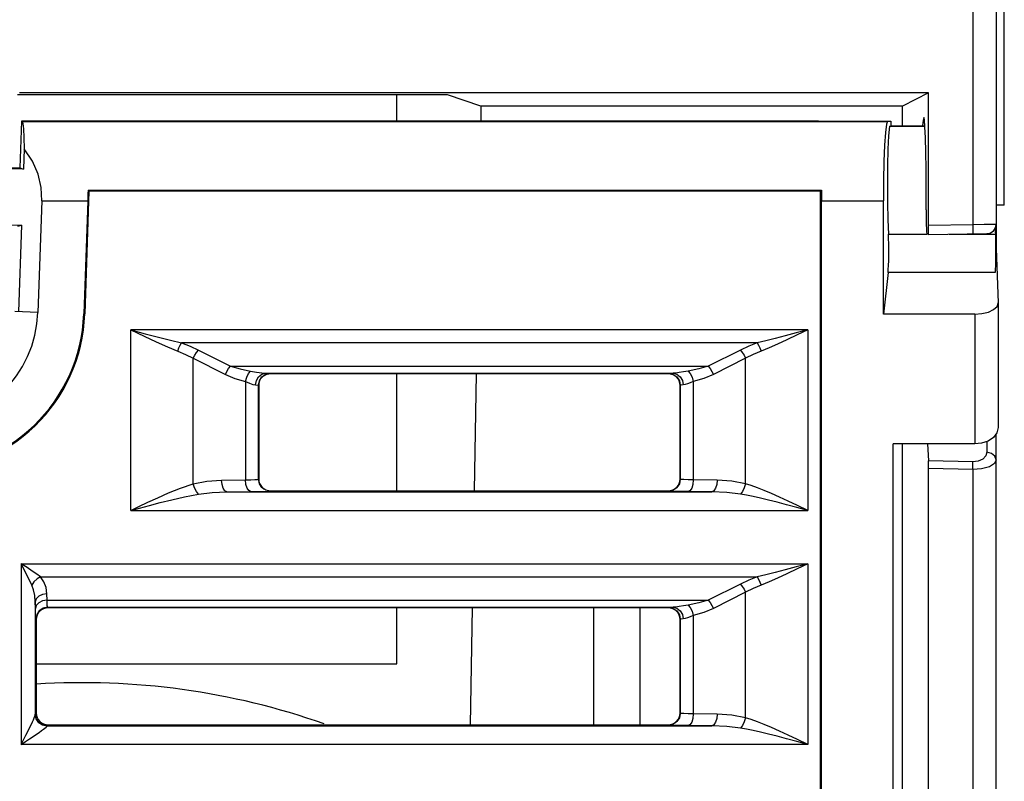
# Model space of a CAD drawing. Header units: millimetres. Extents: x 0 to 450, y 0 to 500.
# Tile 35 of 46: x 234 to 255, y 423 to 439. Entities that reach past the tile are written whole.
import ezdxf

# ---------------------------------------------------------------- set-up
doc = ezdxf.new("R2010")
doc.units = ezdxf.units.MM
doc.header["$LTSCALE"] = 32.592593
doc.layers.get('0').update_dxf_attribs({"linetype": 'CONTINUOUS'})

msp = doc.modelspace()

# ---------------------------------------------------------------- linework, layer by layer
at = {"color": 7, "linetype": 'CONTINUOUS'}
for p, q in [((254.238, 469.517), (254.238, 435.108)), ((254.738, 469.517), (254.738, 434.593)), ((254.913, 435.517), (254.913, 462.517)), ((243.02, 437.877), (233.837, 437.877)), ((253.297, 437.917), (233.878, 437.917)), ((241.938, 437.314), (241.938, 437.877)), ((243.735, 437.637), (243.02, 437.877)), ((253.297, 437.917), (252.738, 437.637)), ((253.297, 435.092), (253.297, 437.917)), ((243.735, 437.637), (243.73, 437.314)), ((252.738, 437.637), (243.735, 437.637)), ((252.738, 437.217), (252.738, 437.637)), ((233.923, 437.314), (233.887, 436.314)), ((234.418, 437.314), (233.923, 437.314)), ((233.932, 437.311), (233.923, 437.314)), ((233.932, 437.311), (233.949, 437.268)), ((233.932, 437.311), (252.419, 437.311)), ((233.949, 437.268), (233.962, 437.152)), ((234.418, 437.317), (234.418, 437.314)), ((235.099, 437.317), (234.418, 437.317)), ((235.099, 437.317), (235.099, 437.314)), ((250.948, 437.314), (235.099, 437.314)), ((250.948, 437.317), (250.948, 437.314)), ((250.948, 437.317), (252.488, 437.317)), ((252.396, 437.247), (252.375, 437.073)), ((252.419, 437.311), (252.396, 437.247)), ((252.419, 437.311), (252.436, 437.317)), ((252.488, 437.317), (252.488, 437.217)), ((253.179, 437.339), (253.169, 437.217)), ((253.192, 437.39), (253.179, 437.339)), ((253.206, 437.34), (253.192, 437.39)), ((253.218, 437.193), (253.206, 437.34)), ((233.962, 437.152), (233.972, 436.969)), ((252.375, 437.073), (252.357, 436.802)), ((252.46, 437.207), (252.442, 437.003)), ((252.46, 437.207), (252.488, 437.217)), ((252.46, 437.207), (253.217, 437.207)), ((252.488, 437.217), (253.216, 437.217)), ((253.229, 436.959), (253.218, 437.193)), ((233.972, 436.969), (233.977, 436.727)), ((252.442, 437.003), (252.428, 436.713)), ((253.237, 436.654), (253.229, 436.959)), ((233.977, 436.727), (233.962, 436.289)), ((234.157, 436.462), (233.977, 436.727)), ((252.357, 436.802), (252.343, 436.452)), ((252.428, 436.713), (252.419, 436.359)), ((253.242, 436.298), (253.237, 436.654)), ((234.276, 436.183), (234.157, 436.462)), ((252.343, 436.452), (252.334, 436.046)), ((233.122, 436.314), (233.887, 436.314)), ((233.962, 436.289), (233.479, 436.298)), ((233.887, 436.314), (233.962, 436.289)), ((234.341, 435.897), (234.276, 436.183)), ((252.419, 436.359), (252.415, 435.969)), ((253.244, 435.917), (253.242, 436.298)), ((252.334, 436.046), (252.331, 435.611)), ((252.415, 435.969), (252.417, 435.575)), ((234.356, 435.611), (234.341, 435.897)), ((235.363, 435.817), (235.272, 433.195)), ((235.341, 435.762), (235.338, 435.687)), ((235.344, 435.837), (235.341, 435.762)), ((235.344, 435.837), (235.363, 435.817)), ((235.344, 435.837), (251.008, 435.837)), ((250.988, 435.817), (235.363, 435.817)), ((251.008, 435.837), (250.988, 435.817)), ((250.988, 408.417), (250.988, 435.817)), ((251.008, 435.837), (251.009, 435.762)), ((251.009, 435.762), (251.009, 435.687)), ((253.244, 435.417), (253.244, 435.917)), ((234.356, 435.611), (234.272, 433.229)), ((234.356, 435.611), (235.335, 435.611)), ((235.335, 435.611), (235.251, 433.195)), ((235.338, 435.687), (235.335, 435.611)), ((251.009, 435.687), (251.009, 435.611)), ((251.009, 408.882), (251.009, 435.611)), ((251.009, 435.611), (252.331, 435.611)), ((252.331, 433.194), (252.331, 435.611)), ((252.417, 435.575), (252.425, 435.209)), ((253.244, 435.417), (253.246, 435.154)), ((254.913, 435.517), (254.738, 435.517)), ((252.425, 435.209), (252.438, 434.899)), ((253.246, 435.154), (253.253, 434.961)), ((233.92, 435.094), (233.437, 435.086)), ((233.843, 435.069), (233.92, 435.094)), ((233.92, 435.094), (233.856, 433.244)), ((253.253, 434.961), (253.262, 434.891)), ((253.29, 434.891), (253.293, 434.918)), ((253.29, 434.891), (254.542, 434.913)), ((253.293, 434.918), (253.296, 434.991)), ((253.296, 434.991), (253.297, 435.092)), ((253.297, 435.092), (254.238, 435.108)), ((254.238, 435.108), (254.486, 435.111)), ((254.238, 435.108), (254.242, 434.908)), ((254.486, 435.111), (254.672, 435.113)), ((254.672, 435.113), (254.738, 435.113)), ((254.719, 435.042), (254.723, 434.806)), ((252.442, 434.806), (252.438, 434.899)), ((252.438, 434.899), (253.262, 434.899)), ((252.445, 434.696), (252.442, 434.806)), ((253.735, 434.899), (254.721, 434.899)), ((254.723, 434.806), (254.724, 434.696)), ((252.446, 434.577), (252.445, 434.696)), ((252.446, 434.456), (252.446, 434.577)), ((254.724, 434.696), (254.724, 434.577)), ((254.724, 434.577), (254.724, 434.456)), ((254.738, 434.593), (254.782, 433.431)), ((252.441, 434.234), (252.444, 434.339)), ((252.444, 434.339), (252.446, 434.456)), ((254.723, 434.339), (254.722, 434.234)), ((254.724, 434.456), (254.723, 434.339)), ((252.431, 434.083), (252.331, 433.194)), ((252.431, 434.083), (252.436, 434.147)), ((254.719, 434.083), (252.431, 434.083)), ((252.436, 434.147), (252.441, 434.234)), ((254.721, 434.147), (254.719, 434.083)), ((254.722, 434.234), (254.721, 434.147)), ((234.272, 433.229), (233.777, 433.247)), ((254.432, 433.205), (254.573, 433.237)), ((254.573, 433.237), (254.685, 433.289)), ((254.685, 433.289), (254.758, 433.356)), ((254.758, 433.356), (254.782, 433.427)), ((254.782, 433.427), (254.782, 433.431)), ((254.782, 433.427), (254.782, 430.767)), ((235.251, 433.195), (235.272, 433.195)), ((254.282, 433.194), (252.331, 433.194)), ((254.282, 433.194), (254.432, 433.205)), ((254.282, 433.194), (254.282, 430.417)), ((236.258, 428.996), (236.258, 432.858)), ((250.719, 432.858), (236.258, 432.858)), ((236.258, 432.858), (236.564, 432.774)), ((236.258, 432.858), (236.541, 432.722)), ((250.719, 432.858), (250.467, 432.789)), ((250.719, 432.858), (250.486, 432.746)), ((250.719, 432.858), (250.719, 428.996)), ((236.541, 432.722), (236.8, 432.6)), ((236.564, 432.774), (236.845, 432.699)), ((236.8, 432.6), (237.039, 432.493)), ((236.845, 432.699), (237.104, 432.634)), ((237.104, 432.634), (237.342, 432.578)), ((249.819, 432.621), (249.634, 432.578)), ((250.018, 432.67), (249.819, 432.621)), ((250.234, 432.726), (250.018, 432.67)), ((250.271, 432.644), (250.072, 432.553)), ((250.467, 432.789), (250.234, 432.726)), ((250.486, 432.746), (250.271, 432.644)), ((237.039, 432.493), (237.259, 432.403)), ((237.259, 432.403), (237.283, 432.468)), ((237.259, 432.403), (237.425, 432.332)), ((237.283, 432.468), (237.312, 432.528)), ((237.312, 432.528), (237.342, 432.578)), ((249.634, 432.578), (237.342, 432.578)), ((237.342, 432.578), (237.522, 432.507)), ((237.522, 432.507), (237.701, 432.424)), ((237.659, 432.374), (237.701, 432.424)), ((237.701, 432.424), (238.387, 432.077)), ((249.276, 432.424), (248.589, 432.077)), ((249.454, 432.507), (249.276, 432.424)), ((249.276, 432.424), (249.317, 432.374)), ((249.634, 432.578), (249.454, 432.507)), ((249.717, 432.403), (249.552, 432.332)), ((249.634, 432.578), (249.665, 432.528)), ((249.665, 432.528), (249.693, 432.468)), ((249.693, 432.468), (249.717, 432.403)), ((249.888, 432.472), (249.717, 432.403)), ((250.072, 432.553), (249.888, 432.472)), ((237.425, 432.332), (237.59, 432.248)), ((237.59, 432.248), (237.621, 432.314)), ((237.59, 429.566), (237.59, 432.248)), ((237.59, 432.248), (238.276, 431.902)), ((237.621, 432.314), (237.659, 432.374)), ((249.387, 432.248), (248.7, 431.902)), ((249.317, 432.374), (249.355, 432.314)), ((249.355, 432.314), (249.387, 432.248)), ((249.552, 432.332), (249.387, 432.248)), ((249.387, 429.566), (249.387, 432.248)), ((238.308, 431.968), (238.346, 432.028)), ((238.346, 432.028), (238.387, 432.077)), ((238.387, 432.077), (248.589, 432.077)), ((238.387, 432.077), (238.591, 432.02)), ((238.591, 432.02), (238.816, 431.976)), ((238.77, 431.923), (238.816, 431.976)), ((238.816, 431.976), (238.944, 431.955)), ((248.16, 431.976), (248.06, 431.96)), ((248.386, 432.02), (248.16, 431.976)), ((248.16, 431.976), (248.206, 431.923)), ((248.589, 432.077), (248.386, 432.02)), ((248.589, 432.077), (248.631, 432.028)), ((248.631, 432.028), (248.669, 431.968)), ((238.276, 431.902), (238.308, 431.968)), ((238.276, 431.902), (238.48, 431.816)), ((238.48, 431.816), (238.705, 431.751)), ((238.705, 431.751), (238.731, 431.844)), ((238.731, 431.844), (238.77, 431.923)), ((238.921, 431.678), (238.938, 431.773)), ((238.938, 431.773), (238.986, 431.854)), ((238.944, 431.955), (239.055, 431.936)), ((238.983, 431.672), (239.002, 431.768)), ((238.986, 431.854), (239.056, 431.908)), ((239.006, 431.763), (238.992, 431.717)), ((239.002, 431.768), (239.056, 431.849)), ((239.029, 431.807), (239.006, 431.763)), ((239.06, 431.844), (239.029, 431.807)), ((239.055, 431.936), (239.14, 431.928)), ((239.056, 431.908), (239.14, 431.928)), ((239.056, 431.849), (239.137, 431.903)), ((239.098, 431.876), (239.06, 431.844)), ((239.141, 431.899), (239.098, 431.876)), ((239.137, 431.903), (239.233, 431.922)), ((239.14, 431.928), (247.837, 431.928)), ((239.14, 431.928), (239.208, 431.925)), ((239.188, 431.913), (239.141, 431.899)), ((239.237, 431.918), (239.188, 431.913)), ((239.208, 431.925), (239.233, 431.922)), ((239.233, 431.922), (239.237, 431.918)), ((247.739, 431.918), (239.237, 431.918)), ((241.938, 429.416), (241.938, 431.918)), ((243.635, 431.918), (243.592, 429.416)), ((247.743, 431.922), (247.739, 431.918)), ((247.788, 431.913), (247.739, 431.918)), ((247.769, 431.925), (247.743, 431.922)), ((247.743, 431.922), (247.839, 431.903)), ((247.837, 431.928), (247.769, 431.925)), ((247.835, 431.899), (247.788, 431.913)), ((247.878, 431.876), (247.835, 431.899)), ((247.894, 431.933), (247.837, 431.928)), ((247.837, 431.928), (247.92, 431.908)), ((247.839, 431.903), (247.92, 431.849)), ((247.916, 431.845), (247.878, 431.876)), ((247.969, 431.944), (247.894, 431.933)), ((247.947, 431.807), (247.916, 431.845)), ((247.92, 431.908), (247.991, 431.854)), ((247.92, 431.849), (247.974, 431.768)), ((247.97, 431.764), (247.947, 431.807)), ((248.06, 431.96), (247.969, 431.944)), ((247.984, 431.717), (247.97, 431.764)), ((247.974, 431.768), (247.993, 431.672)), ((247.991, 431.854), (248.039, 431.773)), ((248.039, 431.773), (248.056, 431.678)), ((248.206, 431.923), (248.245, 431.844)), ((248.245, 431.844), (248.271, 431.751)), ((248.497, 431.816), (248.271, 431.751)), ((248.7, 431.902), (248.497, 431.816)), ((248.669, 431.968), (248.7, 431.902)), ((238.705, 431.751), (238.705, 429.65)), ((238.705, 431.751), (238.79, 431.718)), ((238.79, 431.718), (238.864, 431.69)), ((238.864, 431.69), (238.921, 431.678)), ((238.921, 431.678), (238.966, 431.675)), ((238.966, 431.675), (238.983, 431.672)), ((238.983, 429.662), (238.983, 431.672)), ((238.983, 431.672), (238.987, 431.668)), ((238.992, 431.717), (238.987, 431.668)), ((238.987, 431.668), (238.988, 429.666)), ((247.989, 431.668), (247.984, 431.717)), ((247.993, 431.672), (247.989, 431.668)), ((247.989, 429.666), (247.989, 431.668)), ((248.01, 431.675), (247.993, 431.672)), ((247.993, 431.672), (247.993, 429.662)), ((248.056, 431.678), (248.01, 431.675)), ((248.094, 431.685), (248.056, 431.678)), ((248.144, 431.702), (248.094, 431.685)), ((248.205, 431.725), (248.144, 431.702)), ((248.271, 431.751), (248.205, 431.725)), ((248.271, 431.751), (248.271, 429.65)), ((254.782, 430.767), (254.756, 430.656)), ((254.68, 430.555), (254.566, 430.479)), ((254.756, 430.656), (254.68, 430.555)), ((254.738, 374.817), (254.738, 430.632)), ((252.541, 408.882), (252.541, 430.417)), ((254.282, 430.417), (252.541, 430.417)), ((252.738, 422.816), (252.738, 430.417)), ((253.276, 430.417), (253.294, 430.056)), ((254.427, 430.432), (254.282, 430.417)), ((254.566, 430.479), (254.427, 430.432)), ((254.542, 430.471), (254.542, 430.24)), ((254.456, 430.094), (254.356, 430.05)), ((254.52, 430.162), (254.456, 430.094)), ((254.542, 430.24), (254.52, 430.162)), ((254.64, 430.217), (254.542, 430.24)), ((254.712, 430.157), (254.64, 430.217)), ((254.738, 430.076), (254.702, 429.998)), ((254.738, 430.076), (254.712, 430.157)), ((253.295, 430.023), (253.294, 430.056)), ((254.242, 430.036), (253.294, 430.056)), ((253.297, 429.996), (253.295, 430.023)), ((253.297, 429.941), (253.297, 429.996)), ((253.297, 429.892), (253.297, 429.941)), ((253.297, 398.358), (253.297, 429.892)), ((254.238, 429.872), (253.297, 429.892)), ((254.238, 429.872), (254.242, 430.036)), ((254.429, 429.886), (254.238, 429.872)), ((254.238, 429.872), (254.238, 395.606)), ((254.356, 430.05), (254.242, 430.036)), ((254.594, 429.93), (254.429, 429.886)), ((254.702, 429.998), (254.594, 429.93)), ((238.818, 429.652), (238.906, 429.655)), ((238.906, 429.655), (238.962, 429.658)), ((238.962, 429.658), (238.983, 429.662)), ((238.983, 429.662), (238.988, 429.666)), ((239.002, 429.566), (238.983, 429.662)), ((238.988, 429.666), (238.993, 429.617)), ((247.993, 429.662), (247.974, 429.566)), ((247.984, 429.618), (247.989, 429.666)), ((247.993, 429.662), (247.989, 429.666)), ((248.014, 429.658), (247.993, 429.662)), ((248.071, 429.655), (248.014, 429.658)), ((248.158, 429.652), (248.071, 429.655)), ((237.064, 429.372), (237.314, 429.473)), ((237.314, 429.473), (237.59, 429.566)), ((237.59, 429.566), (237.88, 429.624)), ((237.617, 429.477), (237.59, 429.566)), ((237.656, 429.4), (237.617, 429.477)), ((237.88, 429.624), (238.196, 429.646)), ((238.196, 429.646), (238.705, 429.65)), ((238.205, 429.551), (238.196, 429.646)), ((238.23, 429.47), (238.205, 429.551)), ((238.265, 429.416), (238.23, 429.47)), ((238.705, 429.65), (238.818, 429.652)), ((238.714, 429.555), (238.705, 429.65)), ((238.738, 429.475), (238.714, 429.555)), ((238.774, 429.42), (238.738, 429.475)), ((238.993, 429.617), (239.007, 429.57)), ((239.056, 429.485), (239.002, 429.566)), ((239.007, 429.57), (239.03, 429.527)), ((239.03, 429.527), (239.061, 429.489)), ((239.137, 429.431), (239.056, 429.485)), ((239.061, 429.489), (239.099, 429.458)), ((239.099, 429.458), (239.142, 429.435)), ((247.835, 429.435), (247.878, 429.459)), ((247.92, 429.485), (247.839, 429.431)), ((247.878, 429.459), (247.916, 429.49)), ((247.916, 429.49), (247.947, 429.528)), ((247.974, 429.566), (247.92, 429.485)), ((247.947, 429.528), (247.97, 429.571)), ((247.97, 429.571), (247.984, 429.618)), ((248.271, 429.65), (248.158, 429.652)), ((248.238, 429.475), (248.202, 429.42)), ((248.262, 429.555), (248.238, 429.475)), ((248.271, 429.65), (248.262, 429.555)), ((248.78, 429.646), (248.271, 429.65)), ((248.747, 429.47), (248.711, 429.416)), ((248.771, 429.551), (248.747, 429.47)), ((248.78, 429.646), (248.771, 429.551)), ((249.096, 429.624), (248.78, 429.646)), ((249.387, 429.566), (249.096, 429.624)), ((249.359, 429.477), (249.321, 429.4)), ((249.387, 429.566), (249.359, 429.477)), ((249.507, 429.528), (249.387, 429.566)), ((249.639, 429.481), (249.507, 429.528)), ((249.783, 429.425), (249.639, 429.481)), ((236.623, 429.171), (236.835, 429.27)), ((236.835, 429.27), (237.064, 429.372)), ((237.132, 429.227), (237.402, 429.289)), ((237.402, 429.289), (237.701, 429.347)), ((237.701, 429.347), (237.656, 429.4)), ((237.701, 429.347), (237.991, 429.382)), ((237.991, 429.382), (238.308, 429.396)), ((238.308, 429.396), (238.265, 429.416)), ((238.308, 429.396), (238.816, 429.4)), ((238.308, 429.396), (248.669, 429.396)), ((238.816, 429.4), (238.774, 429.42)), ((238.816, 429.4), (238.985, 429.402)), ((238.985, 429.402), (239.117, 429.405)), ((239.117, 429.405), (239.201, 429.408)), ((239.233, 429.412), (239.137, 429.431)), ((239.142, 429.435), (239.189, 429.421)), ((239.189, 429.421), (239.238, 429.416)), ((239.201, 429.408), (239.233, 429.412)), ((239.233, 429.412), (239.238, 429.416)), ((239.238, 429.416), (247.739, 429.416)), ((247.739, 429.416), (247.788, 429.421)), ((247.743, 429.412), (247.739, 429.416)), ((247.839, 429.431), (247.743, 429.412)), ((247.775, 429.408), (247.743, 429.412)), ((247.86, 429.405), (247.775, 429.408)), ((247.788, 429.421), (247.835, 429.435)), ((247.991, 429.402), (247.86, 429.405)), ((248.16, 429.4), (247.991, 429.402)), ((248.202, 429.42), (248.16, 429.4)), ((248.669, 429.396), (248.16, 429.4)), ((248.711, 429.416), (248.669, 429.396)), ((248.985, 429.382), (248.669, 429.396)), ((249.276, 429.347), (248.985, 429.382)), ((249.321, 429.4), (249.276, 429.347)), ((249.406, 429.323), (249.276, 429.347)), ((249.549, 429.295), (249.406, 429.323)), ((249.705, 429.26), (249.549, 429.295)), ((249.876, 429.22), (249.705, 429.26)), ((249.94, 429.359), (249.783, 429.425)), ((250.111, 429.284), (249.94, 429.359)), ((250.296, 429.198), (250.111, 429.284)), ((236.258, 428.996), (236.43, 429.079)), ((236.258, 428.996), (236.444, 429.047)), ((236.43, 429.079), (236.623, 429.171)), ((236.444, 429.047), (236.653, 429.104)), ((236.653, 429.104), (236.883, 429.165)), ((236.883, 429.165), (237.132, 429.227)), ((250.06, 429.173), (249.876, 429.22)), ((250.261, 429.12), (250.06, 429.173)), ((250.48, 429.061), (250.261, 429.12)), ((250.498, 429.102), (250.296, 429.198)), ((250.719, 428.996), (250.48, 429.061)), ((250.719, 428.996), (250.498, 429.102)), ((236.258, 428.996), (250.719, 428.996)), ((233.915, 427.858), (233.915, 423.996)), ((233.983, 427.724), (233.915, 427.858)), ((234.039, 427.775), (233.915, 427.858)), ((233.915, 427.858), (250.719, 427.858)), ((234.149, 427.701), (234.039, 427.775)), ((250.467, 427.789), (250.234, 427.726)), ((250.719, 427.858), (250.467, 427.789)), ((250.719, 427.858), (250.486, 427.746)), ((250.719, 427.858), (250.719, 423.996)), ((234.043, 427.603), (233.983, 427.724)), ((234.096, 427.496), (234.043, 427.603)), ((234.246, 427.635), (234.149, 427.701)), ((234.328, 427.578), (234.246, 427.635)), ((234.328, 427.578), (234.253, 427.534)), ((234.399, 427.474), (234.328, 427.578)), ((234.328, 427.578), (249.634, 427.578)), ((249.634, 427.578), (249.454, 427.507)), ((249.819, 427.621), (249.634, 427.578)), ((249.634, 427.578), (249.665, 427.528)), ((250.018, 427.67), (249.819, 427.621)), ((250.072, 427.553), (249.888, 427.472)), ((250.234, 427.726), (250.018, 427.67)), ((250.271, 427.644), (250.072, 427.553)), ((250.486, 427.746), (250.271, 427.644)), ((234.141, 427.403), (234.096, 427.496)), ((234.188, 427.473), (234.141, 427.403)), ((234.179, 427.299), (234.141, 427.403)), ((234.253, 427.534), (234.188, 427.473)), ((234.447, 427.353), (234.399, 427.474)), ((234.465, 427.218), (234.447, 427.353)), ((249.276, 427.424), (248.589, 427.077)), ((249.454, 427.507), (249.276, 427.424)), ((249.276, 427.424), (249.317, 427.374)), ((249.317, 427.374), (249.355, 427.314)), ((249.717, 427.403), (249.552, 427.332)), ((249.665, 427.528), (249.693, 427.468)), ((249.693, 427.468), (249.717, 427.403)), ((249.888, 427.472), (249.717, 427.403)), ((234.205, 427.178), (234.179, 427.299)), ((234.215, 427.042), (234.205, 427.178)), ((234.29, 427.166), (234.235, 427.109)), ((234.37, 427.204), (234.29, 427.166)), ((234.465, 427.218), (234.37, 427.204)), ((234.468, 427.077), (234.465, 427.218)), ((249.387, 427.248), (248.7, 426.902)), ((249.355, 427.314), (249.387, 427.248)), ((249.552, 427.332), (249.387, 427.248)), ((249.387, 424.566), (249.387, 427.248)), ((234.235, 427.109), (234.215, 427.042)), ((234.218, 426.902), (234.215, 427.042)), ((234.215, 427.042), (234.215, 424.636)), ((234.238, 426.969), (234.218, 426.902)), ((234.292, 427.025), (234.238, 426.969)), ((234.373, 427.063), (234.292, 427.025)), ((234.468, 427.077), (234.373, 427.063)), ((234.477, 426.928), (234.381, 426.909)), ((234.469, 427.036), (234.468, 427.077)), ((234.468, 427.077), (248.589, 427.077)), ((234.47, 426.999), (234.469, 427.036)), ((234.472, 426.968), (234.47, 426.999)), ((234.474, 426.946), (234.472, 426.968)), ((234.475, 426.933), (234.474, 426.946)), ((234.477, 426.928), (234.475, 426.933)), ((234.488, 426.917), (234.477, 426.928)), ((234.477, 426.928), (247.837, 426.928)), ((247.743, 426.922), (247.738, 426.917)), ((247.769, 426.925), (247.743, 426.922)), ((247.743, 426.922), (247.839, 426.903)), ((247.837, 426.928), (247.769, 426.925)), ((247.894, 426.933), (247.837, 426.928)), ((247.837, 426.928), (247.92, 426.908)), ((247.969, 426.944), (247.894, 426.933)), ((248.06, 426.96), (247.969, 426.944)), ((248.16, 426.976), (248.06, 426.96)), ((248.386, 427.02), (248.16, 426.976)), ((248.16, 426.976), (248.206, 426.923)), ((248.206, 426.923), (248.245, 426.844)), ((248.589, 427.077), (248.386, 427.02)), ((248.589, 427.077), (248.631, 427.028)), ((248.631, 427.028), (248.669, 426.968)), ((248.669, 426.968), (248.7, 426.902)), ((234.219, 426.84), (234.218, 426.902)), ((234.22, 426.784), (234.219, 426.84)), ((234.222, 426.738), (234.22, 426.784)), ((234.224, 426.705), (234.222, 426.738)), ((234.246, 426.774), (234.227, 426.678)), ((234.243, 426.716), (234.238, 426.667)), ((234.257, 426.763), (234.243, 426.716)), ((234.3, 426.855), (234.246, 426.774)), ((234.28, 426.806), (234.257, 426.763)), ((234.312, 426.844), (234.28, 426.806)), ((234.381, 426.909), (234.3, 426.855)), ((234.349, 426.875), (234.312, 426.844)), ((234.393, 426.898), (234.349, 426.875)), ((234.439, 426.912), (234.393, 426.898)), ((234.488, 426.917), (234.439, 426.912)), ((247.738, 426.917), (234.488, 426.917)), ((241.938, 425.717), (241.938, 426.917)), ((243.548, 426.917), (243.505, 424.417)), ((246.138, 426.917), (246.138, 424.417)), ((247.138, 424.417), (247.138, 426.917)), ((247.787, 426.912), (247.738, 426.917)), ((247.834, 426.898), (247.787, 426.912)), ((247.877, 426.875), (247.834, 426.898)), ((247.839, 426.903), (247.92, 426.849)), ((247.915, 426.844), (247.877, 426.875)), ((247.946, 426.806), (247.915, 426.844)), ((247.92, 426.908), (247.991, 426.854)), ((247.92, 426.849), (247.974, 426.768)), ((247.969, 426.763), (247.946, 426.806)), ((247.983, 426.716), (247.969, 426.763)), ((247.974, 426.768), (247.993, 426.672)), ((247.988, 426.667), (247.983, 426.716)), ((247.991, 426.854), (248.039, 426.773)), ((248.039, 426.773), (248.056, 426.678)), ((248.205, 426.725), (248.144, 426.702)), ((248.271, 426.751), (248.205, 426.725)), ((248.245, 426.844), (248.271, 426.751)), ((248.497, 426.816), (248.271, 426.751)), ((248.271, 426.751), (248.271, 424.65)), ((248.7, 426.902), (248.497, 426.816)), ((234.225, 426.685), (234.224, 426.705)), ((234.227, 426.678), (234.225, 426.685)), ((234.238, 426.667), (234.227, 426.678)), ((234.238, 426.667), (234.238, 424.667)), ((247.993, 426.672), (247.988, 426.667)), ((247.988, 424.667), (247.988, 426.667)), ((248.01, 426.675), (247.993, 426.672)), ((247.993, 426.672), (247.993, 424.662)), ((248.056, 426.678), (248.01, 426.675)), ((248.094, 426.685), (248.056, 426.678)), ((248.144, 426.702), (248.094, 426.685)), ((234.238, 425.717), (241.938, 425.717)), ((234.205, 424.598), (234.213, 424.621)), ((234.213, 424.621), (234.215, 424.636)), ((234.215, 424.636), (234.216, 424.643)), ((234.235, 424.542), (234.215, 424.636)), ((234.216, 424.643), (234.217, 424.646)), ((234.217, 424.646), (234.238, 424.667)), ((234.236, 424.55), (234.217, 424.646)), ((234.238, 424.667), (234.243, 424.618)), ((234.243, 424.618), (234.257, 424.571)), ((247.969, 424.571), (247.983, 424.618)), ((247.993, 424.662), (247.974, 424.566)), ((247.983, 424.618), (247.988, 424.667)), ((247.993, 424.662), (247.988, 424.667)), ((248.014, 424.658), (247.993, 424.662)), ((248.071, 424.655), (248.014, 424.658)), ((248.158, 424.652), (248.071, 424.655)), ((248.271, 424.65), (248.158, 424.652)), ((248.271, 424.65), (248.262, 424.555)), ((248.78, 424.646), (248.271, 424.65)), ((248.78, 424.646), (248.771, 424.551)), ((249.096, 424.624), (248.78, 424.646)), ((249.387, 424.566), (249.096, 424.624)), ((234.093, 424.351), (234.125, 424.419)), ((234.125, 424.419), (234.153, 424.477)), ((234.153, 424.477), (234.175, 424.526)), ((234.175, 424.526), (234.192, 424.566)), ((234.192, 424.566), (234.205, 424.598)), ((234.289, 424.462), (234.235, 424.542)), ((234.29, 424.469), (234.236, 424.55)), ((234.257, 424.571), (234.28, 424.528)), ((234.28, 424.528), (234.312, 424.49)), ((234.37, 424.409), (234.289, 424.462)), ((234.371, 424.415), (234.29, 424.469)), ((234.312, 424.49), (234.349, 424.459)), ((234.349, 424.459), (234.393, 424.436)), ((234.465, 424.39), (234.37, 424.409)), ((234.467, 424.396), (234.371, 424.415)), ((234.393, 424.436), (234.439, 424.421)), ((234.439, 424.421), (234.488, 424.417)), ((234.467, 424.396), (234.488, 424.417)), ((234.488, 424.417), (247.738, 424.417)), ((247.738, 424.417), (247.787, 424.422)), ((247.743, 424.412), (247.738, 424.417)), ((247.839, 424.431), (247.743, 424.412)), ((247.775, 424.408), (247.743, 424.412)), ((247.86, 424.405), (247.775, 424.408)), ((247.787, 424.422), (247.834, 424.436)), ((247.834, 424.436), (247.877, 424.459)), ((247.92, 424.485), (247.839, 424.431)), ((247.991, 424.402), (247.86, 424.405)), ((247.877, 424.459), (247.915, 424.49)), ((247.915, 424.49), (247.946, 424.528)), ((247.974, 424.566), (247.92, 424.485)), ((247.946, 424.528), (247.969, 424.571)), ((248.16, 424.4), (247.991, 424.402)), ((248.202, 424.42), (248.16, 424.4)), ((248.669, 424.396), (248.16, 424.4)), ((248.238, 424.475), (248.202, 424.42)), ((248.262, 424.555), (248.238, 424.475)), ((248.711, 424.416), (248.669, 424.396)), ((248.747, 424.47), (248.711, 424.416)), ((248.771, 424.551), (248.747, 424.47)), ((249.321, 424.4), (249.276, 424.347)), ((249.359, 424.477), (249.321, 424.4)), ((249.387, 424.566), (249.359, 424.477)), ((249.507, 424.528), (249.387, 424.566)), ((249.639, 424.481), (249.507, 424.528)), ((249.783, 424.425), (249.639, 424.481)), ((249.94, 424.359), (249.783, 424.425)), ((233.967, 424.098), (234.014, 424.192)), ((234.014, 424.192), (234.055, 424.276)), ((234.055, 424.276), (234.093, 424.351)), ((234.172, 424.168), (234.24, 424.215)), ((234.24, 424.215), (234.3, 424.256)), ((234.3, 424.256), (234.35, 424.292)), ((234.35, 424.292), (234.391, 424.322)), ((234.391, 424.322), (234.423, 424.347)), ((234.423, 424.347), (234.446, 424.366)), ((234.446, 424.366), (234.46, 424.381)), ((234.46, 424.381), (234.465, 424.39)), ((234.465, 424.39), (234.466, 424.394)), ((234.466, 424.394), (234.467, 424.396)), ((234.467, 424.396), (248.669, 424.396)), ((248.985, 424.382), (248.669, 424.396)), ((249.276, 424.347), (248.985, 424.382)), ((249.406, 424.323), (249.276, 424.347)), ((249.549, 424.295), (249.406, 424.323)), ((249.705, 424.26), (249.549, 424.295)), ((249.876, 424.22), (249.705, 424.26)), ((250.06, 424.173), (249.876, 424.22)), ((250.111, 424.284), (249.94, 424.359)), ((250.296, 424.198), (250.111, 424.284)), ((250.498, 424.102), (250.296, 424.198)), ((233.915, 423.996), (233.967, 424.098)), ((233.915, 423.996), (234.01, 424.059)), ((250.719, 423.996), (233.915, 423.996)), ((234.01, 424.059), (234.095, 424.116)), ((234.095, 424.116), (234.172, 424.168)), ((250.261, 424.12), (250.06, 424.173)), ((250.48, 424.061), (250.261, 424.12)), ((250.719, 423.996), (250.48, 424.061)), ((250.719, 423.996), (250.498, 424.102))]:
    msp.add_line(p, q, dxfattribs=at)
for centre, radius, start, end in [((254.538, 435.113), 0.2, 271, 360), ((231.774, 433.317), 2.5, 270, 358), ((231.774, 433.317), 3.5, 270, 358), ((231.774, 433.317), 3.479, 270, 358), ((235.238, 409.817), 15.5, 70.5965, 93.7)]:
    msp.add_arc(centre, radius, start, end, dxfattribs=at)

doc.saveas('drawing.dxf')
